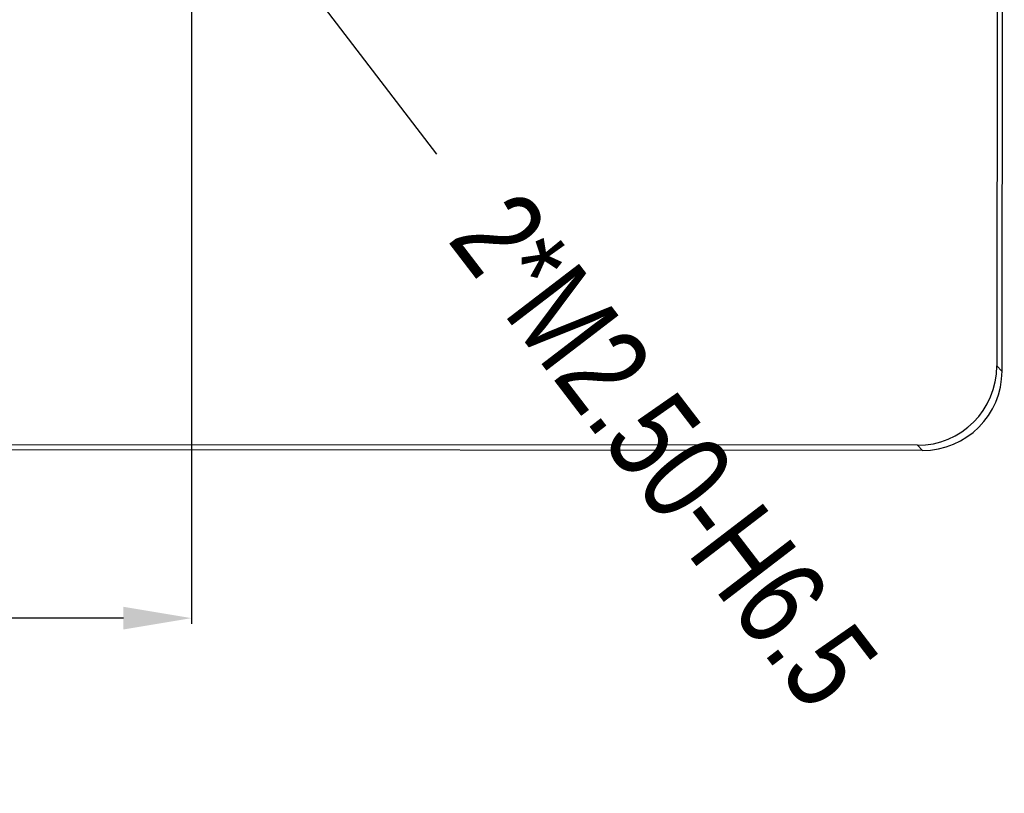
# Model space of a CAD drawing. Header units: inches. Extents: x -39 to 331, y -154 to 45.
# Tile 36 of 120: x 108 to 130, y -112 to -95. Entities that reach past the tile are written whole.
import ezdxf

# ---------------------------------------------------------------- set-up
doc = ezdxf.new("R2010")
doc.units = ezdxf.units.IN
doc.header["$LTSCALE"] = 1.21
doc.header["$MEASUREMENT"] = 0
doc.header["$PDMODE"] = 3
doc.header["$PDSIZE"] = 0.3125
doc.layers.get('0').update_dxf_attribs({"linetype": 'CONTINUOUS'})
doc.layers.get('Defpoints').update_dxf_attribs({"linetype": 'CONTINUOUS'})
doc.layers.add('DIM', color=3, linetype='CONTINUOUS')
doc.styles.get("Standard").update_dxf_attribs({"font": 'txt', "width": 0.8})
doc.dimstyles.get("Standard").update_dxf_attribs({"dimtxt": 0.15625, "dimasz": 0.1875, "dimexe": 0.125, "dimexo": 0.0625, "dimgap": 0.09, "dimtad": 0, "dimtih": 1, "dimtoh": 1, "dimzin": 4, "dimdsep": 46, "dimtxsty": 'Standard', "dimblk": '_FILLED', "dimblk1": '_FILLED', "dimblk2": '_FILLED', "dimcen": 0.09, "dimazin": 1, "dimtp": 0.01, "dimtm": 0.01, "dimtfac": 1, "dimtofl": 0, "dimtmove": 0, "dimatfit": 3, "dimldrblk": '_FILLED', "dimfxl": 1, "dimtolj": 1, "dimtzin": 4, "dimarcsym": 0})

# ---------------------------------------------------------------- blocks, each defined once
blk = doc.blocks.new('_FILLED')
at = {"color": 0, "linetype": 'ByBlock'}
blk.add_solid([(0, 0), (-1, 0.167), (-1, -0.167)], dxfattribs=at)
blk = doc.blocks.new('*D10')
at = {"layer": 'Defpoints', "color": 0}
for p in [(48.559, -90.533), (112.159, -90.533), (112.159, -107.813)]:
    blk.add_point(p, dxfattribs=at)
at = {"layer": 'DIM', "color": 0, "lineweight": -2}
for p, q in [((48.559, -90.596), (48.559, -107.938)), ((112.159, -90.596), (112.159, -107.938)), ((50.059, -107.813), (77.202, -107.813)), ((110.659, -107.813), (83.515, -107.813))]:
    blk.add_line(p, q, dxfattribs=at)
at = {"layer": 'DIM', "color": 0, "lineweight": -2, "xscale": 1.5, "yscale": 1.5, "zscale": 1.5, "rotation": 180}
blk.add_blockref('_FILLED', (48.559, -107.813), dxfattribs=at)
at = {"layer": 'DIM', "color": 0, "lineweight": -2, "xscale": 1.5, "yscale": 1.5, "zscale": 1.5}
blk.add_blockref('_FILLED', (112.159, -107.813), dxfattribs=at)
at = {"layer": 'DIM', "color": 0, "insert": (80.359, -107.813), "char_height": 2, "attachment_point": 5}
blk.add_mtext('\\A1;63.60', dxfattribs=at)
blk = doc.blocks.new('*D19')
at = {"layer": 'Defpoints', "color": 0}
for p in [(111.399, -89.541), (112.919, -91.525)]:
    blk.add_point(p, dxfattribs=at)
at = {"layer": 'DIM', "color": 0, "lineweight": -2}
for p, q in [((112.159, -90.731), (112.159, -90.335)), ((111.961, -90.533), (112.357, -90.533)), ((117.565, -97.589), (113.831, -92.716))]:
    blk.add_line(p, q, dxfattribs=at)
at = {"layer": 'DIM', "color": 0, "lineweight": -2, "xscale": 1.5, "yscale": 1.5, "zscale": 1.5, "rotation": 127.4588418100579}
blk.add_blockref('_FILLED', (112.919, -91.525), dxfattribs=at)
at = {"layer": 'DIM', "color": 0, "insert": (122.567, -104.117), "char_height": 2, "attachment_point": 5, "rotation": 307.4588}
blk.add_mtext('\\A1;2*M2.50-H6.5', dxfattribs=at)

msp = doc.modelspace()

# ---------------------------------------------------------------- linework, layer by layer
at = {"color": 7, "linetype": 'Continuous'}
for p, q in [((130.062, -15.143), (130.011, -102.37)), ((129.949, -15.256), (129.898, -102.256)), ((129.898, -102.256), (130.011, -102.37)), ((128.261, -104.119), (28.533, -104.061)), ((128.147, -104.005), (28.647, -103.947)), ((128.147, -104.005), (128.261, -104.119))]:
    msp.add_line(p, q, dxfattribs=at)
for centre, major_axis, start_param, end_param in [((128.148, -102.255), (1.237, -1.239), -0.785246, 0.785246), ((128.261, -102.368), (-1.237, 1.239), -3.926839, -2.356347)]:
    msp.add_ellipse(centre, major_axis=major_axis, ratio=0.999695, start_param=start_param, end_param=end_param, dxfattribs=at)

# ---------------------------------------------------------------- dimensions: what is measured, and where the dimension line sits
at = {"layer": 'DIM'}
dim = msp.add_diameter_dim_2p(p1=(111.399, -89.541), p2=(112.919, -91.525), dimstyle='Standard', override={"dimtxt": 2, "dimasz": 1.5, "dimtih": 0, "dimtoh": 0, "dimzin": 0, "dimpost": '2*M<>-H6.5', "dimcen": 0.198, "dimadec": 0, "dimazin": 0, "dimtp": 0, "dimtm": 0, "dimtdec": 4, "dimtzin": 0}, dxfattribs=at)
dim.commit()
dim.dimension.update_dxf_attribs({"geometry": '*D19', "text_midpoint": (122.567, -104.117), "dimtype": 163})
dim = msp.add_linear_dim(base=(112.159, -107.813), p1=(48.559, -90.533), p2=(112.159, -90.533), dimstyle='Standard', override={"dimtxt": 2, "dimasz": 1.5, "dimtih": 0, "dimzin": 0, "dimcen": 0.198, "dimadec": 0, "dimazin": 0, "dimtp": 0, "dimtm": 0, "dimtdec": 4, "dimtzin": 0}, dxfattribs=at)
dim.commit()
dim.dimension.update_dxf_attribs({"geometry": '*D10', "text_midpoint": (80.359, -107.813)})

doc.saveas('drawing.dxf')
